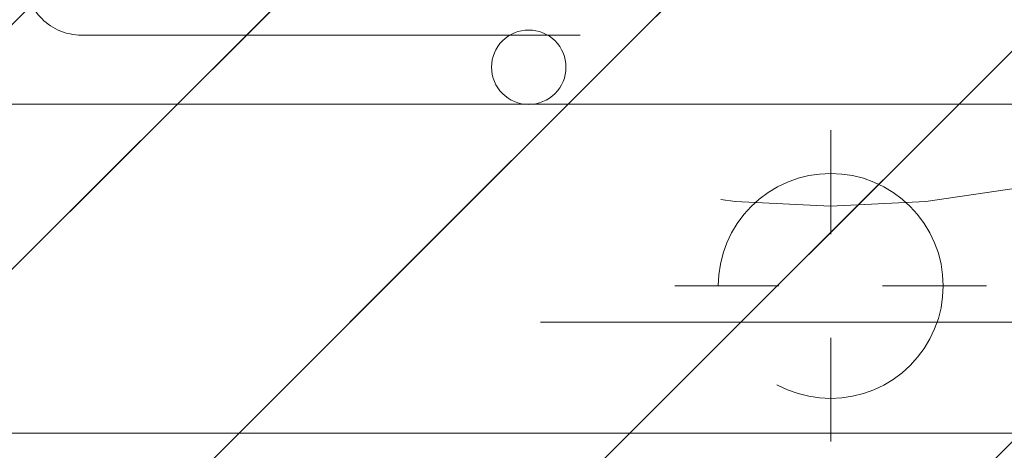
# Model space of a CAD drawing. Header units: inches. Extents: x -463 to -294, y -230 to 12.
# Tile 7 of 68: x -401.183 to -398.943, y 2.386 to 3.366. Entities that reach past the tile are written whole.
import ezdxf

# ---------------------------------------------------------------- set-up
doc = ezdxf.new("R2010")
doc.units = ezdxf.units.IN
doc.header["$LTSCALE"] = 32
doc.header["$MEASUREMENT"] = 0
doc.header["$PDMODE"] = 1
doc.header["$PDSIZE"] = -2
doc.linetypes.add('Dash Style-1', pattern=[0.083328, 0.041656, -0.041672])
for name, color, linetype, lineweight in [('DashLine', 7, 'Dash Style-1', 13), ('DashLineFill', 7, 'Dash Style-1', 13), ('Metal-DeskStructure', 7, 'Continuous', 13), ('None', 7, 'Continuous', 18), ('Wood_1-H', 7, 'Continuous', 13), ('Wood_1-V', 7, 'Continuous', 13)]:
    doc.layers.add(name, color=color, linetype=linetype, lineweight=lineweight)
pattern_1 = [(45, (0, 0), (-1.61301565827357, 1.935715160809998), []), (45, (-1.0608, 1.0608), (-0.4723460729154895, 0.4167612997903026), [])]

# ---------------------------------------------------------------- blocks, each defined once
blk = doc.blocks.new('1BRPFY-Leg_Plate (2D)')
at = {"layer": 'DashLineFill', "linetype": 'Continuous', "lineweight": 13}
h = blk.add_hatch(dxfattribs=at)
h.set_pattern_fill('Steel', color=253, style=0, pattern_type=2)
h.set_pattern_definition(pattern_1)
edge = h.paths.add_edge_path()
edge.add_arc((-1.704724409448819, -1.704724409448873), 0.125984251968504, 179.9999999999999, 269.9999999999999)
edge.add_line((-1.704724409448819, -1.830708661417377), (1.704724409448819, -1.830708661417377))
edge.add_arc((1.704724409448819, -1.704724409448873), 0.125984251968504, 270.0000000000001, 360.0000000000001)
edge.add_line((1.830708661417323, -1.704724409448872), (1.830708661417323, 1.704724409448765))
edge.add_arc((1.704724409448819, 1.704724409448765), 0.1259842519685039, 0, 90)
edge.add_line((1.704724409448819, 1.830708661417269), (-1.704724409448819, 1.830708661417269))
edge.add_arc((-1.704724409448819, 1.704724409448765), 0.1259842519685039, 90, 180)
edge.add_line((-1.830708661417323, 1.704724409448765), (-1.830708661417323, -1.704724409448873))
at = {"layer": 'DashLineFill', "flags": 128}
blk.add_lwpolyline([(-1.830708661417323, -1.704724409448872, 0.414213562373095), (-1.704724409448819, -1.830708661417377), (1.704724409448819, -1.830708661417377, 0.414213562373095), (1.830708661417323, -1.704724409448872), (1.830708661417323, 1.704724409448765, 0.414213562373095), (1.704724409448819, 1.830708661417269), (-1.704724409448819, 1.830708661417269, 0.414213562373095), (-1.830708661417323, 1.704724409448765)], format="xyb", close=True, dxfattribs=at)
blk = doc.blocks.new('1BRPX5-Util_Bkt_Sm-F (2D)')
at = {"layer": 'DashLineFill', "linetype": 'Continuous', "lineweight": 13}
h = blk.add_hatch(dxfattribs=at)
h.set_pattern_fill('Steel', color=253, style=0, pattern_type=2)
h.set_pattern_definition(pattern_1)
edge = h.paths.add_edge_path()
edge.add_line((-4.468503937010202, 4.413385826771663), (-3.12992125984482, 4.413385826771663))
edge.add_line((-3.12992125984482, 4.413385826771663), (-3.12992125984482, -1.854330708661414))
edge.add_line((-3.12992125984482, -1.854330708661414), (-4.468503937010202, -1.854330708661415))
edge.add_line((-4.468503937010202, -1.854330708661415), (-4.468503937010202, -1.988188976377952))
edge.add_line((-4.468503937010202, -1.988188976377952), (-2.421259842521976, -1.988188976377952))
edge.add_line((-2.421259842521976, -1.988188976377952), (-2.421259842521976, -2.366141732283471))
edge.add_arc((-2.303149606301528, -2.366141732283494), 0.1181102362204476, 179.9999999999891, 270.000000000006)
edge.add_line((-2.303149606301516, -2.484251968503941), (2.303149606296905, -2.484251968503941))
edge.add_arc((2.303149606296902, -2.366141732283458), 0.1181102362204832, 270.0000000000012, 359.9999999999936)
edge.add_line((2.421259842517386, -2.366141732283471), (2.421259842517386, -1.988188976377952))
edge.add_line((2.421259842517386, -1.988188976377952), (4.468503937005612, -1.988188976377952))
edge.add_line((4.468503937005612, -1.988188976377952), (4.468503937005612, -1.854330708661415))
edge.add_line((4.468503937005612, -1.854330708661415), (3.12992125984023, -1.854330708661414))
edge.add_line((3.12992125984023, -1.854330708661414), (3.12992125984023, 4.413385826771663))
edge.add_line((3.12992125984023, 4.413385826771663), (4.468503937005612, 4.413385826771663))
edge.add_line((4.468503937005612, 4.413385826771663), (4.468503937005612, 4.547244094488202))
edge.add_line((4.468503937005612, 4.547244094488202), (2.421259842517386, 4.547244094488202))
edge.add_line((2.421259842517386, 4.547244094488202), (2.421259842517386, 4.925196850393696))
edge.add_arc((2.303149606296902, 4.925196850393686), 0.1181102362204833, 5.365542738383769e-12, 89.99999999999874)
edge.add_line((2.303149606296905, 5.043307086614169), (-2.303149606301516, 5.043307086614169))
edge.add_arc((-2.303149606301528, 4.92519685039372), 0.1181102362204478, 89.99999999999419, 180.0000000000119)
edge.add_line((-2.421259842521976, 4.925196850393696), (-2.421259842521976, 4.547244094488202))
edge.add_line((-2.421259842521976, 4.547244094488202), (-4.468503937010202, 4.547244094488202))
edge.add_line((-4.468503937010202, 4.547244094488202), (-4.468503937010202, 4.413385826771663))
at = {"layer": 'DashLineFill', "flags": 128}
blk.add_lwpolyline([(-4.468503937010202, 4.413385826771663), (-3.12992125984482, 4.413385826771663), (-3.12992125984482, -1.854330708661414), (-4.468503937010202, -1.854330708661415), (-4.468503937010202, -1.988188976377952), (-2.421259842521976, -1.988188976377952), (-2.421259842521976, -2.366141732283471, 0.4142135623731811), (-2.303149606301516, -2.484251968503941), (2.303149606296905, -2.484251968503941, 0.4142135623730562), (2.421259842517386, -2.366141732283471), (2.421259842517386, -1.988188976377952), (4.468503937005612, -1.988188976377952), (4.468503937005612, -1.854330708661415), (3.12992125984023, -1.854330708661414), (3.12992125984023, 4.413385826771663), (4.468503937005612, 4.413385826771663), (4.468503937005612, 4.547244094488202), (2.421259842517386, 4.547244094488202), (2.421259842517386, 4.925196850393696, 0.4142135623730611), (2.303149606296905, 5.043307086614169), (-2.303149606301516, 5.043307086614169, 0.4142135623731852), (-2.421259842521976, 4.925196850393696), (-2.421259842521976, 4.547244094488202), (-4.468503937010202, 4.547244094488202)], format="xyb", close=True, dxfattribs=at)
blk = doc.blocks.new('Slate-LegBrace (2D)')
at = {"layer": 'DashLineFill', "linetype": 'Continuous', "lineweight": 13}
h = blk.add_hatch(dxfattribs=at)
h.set_pattern_fill('Steel', color=253, style=0, pattern_type=2)
h.set_pattern_definition(pattern_1)
edge = h.paths.add_edge_path()
edge.add_line((-2.199587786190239, -0.1351515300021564), (-1.374775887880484, -0.1351515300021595))
edge.add_arc((3.636636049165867e-15, -0.01355418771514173), 1.380142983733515, 185.0545920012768, 354.9454079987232)
edge.add_line((1.374775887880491, -0.13515153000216), (2.199718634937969, -0.1351515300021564))
edge.add_arc((6.54243738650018e-05, -0.01705725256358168), 2.202821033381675, 183.0731271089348, 356.92687289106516, ccw=False)
h = blk.add_hatch(dxfattribs=at)
h.set_pattern_fill('Steel', color=253, style=0, pattern_type=2)
h.set_pattern_definition(pattern_1)
h.paths.add_polyline_path([(-0.6866374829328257, -1.819226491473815), (-0.6783410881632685, -1.819634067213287), (-0.670124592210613, -1.820852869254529), (-0.6620671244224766, -1.822871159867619), (-0.6542462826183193, -1.825669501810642), (-0.6467373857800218, -1.829220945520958), (-0.6396127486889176, -1.833491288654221), (-0.6329409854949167, -1.83843940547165), (-0.6267863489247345, -1.844017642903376), (-0.6212081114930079, -1.850172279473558), (-0.6162599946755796, -1.856844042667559), (-0.6119896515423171, -1.863968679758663), (-0.6084382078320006, -1.871477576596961), (-0.6056398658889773, -1.879298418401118), (-0.6036215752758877, -1.887355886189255), (-0.6024027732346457, -1.89557238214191), (-0.6019951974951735, -1.903868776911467), (-0.6024027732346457, -1.912165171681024), (-0.6036215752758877, -1.92038166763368), (-0.6056398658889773, -1.928439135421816), (-0.6084382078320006, -1.936259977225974), (-0.6119896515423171, -1.943768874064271), (-0.6162599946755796, -1.950893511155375), (-0.6212081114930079, -1.957565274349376), (-0.6267863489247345, -1.963719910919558), (-0.6329409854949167, -1.969298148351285), (-0.6396127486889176, -1.974246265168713), (-0.6467373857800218, -1.978516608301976), (-0.6542462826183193, -1.982068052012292), (-0.6620671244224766, -1.984866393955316), (-0.670124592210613, -1.986884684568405), (-0.6783410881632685, -1.988103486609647), (-0.6866374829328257, -1.988511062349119), (-0.6949338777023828, -1.988103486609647), (-0.7031503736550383, -1.986884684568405), (-0.7112078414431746, -1.984866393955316), (-0.719028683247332, -1.982068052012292), (-0.7265375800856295, -1.978516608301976), (-0.7336622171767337, -1.974246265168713), (-0.7403339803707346, -1.969298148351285), (-0.7464886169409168, -1.963719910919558), (-0.7520668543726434, -1.957565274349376), (-0.7570149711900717, -1.950893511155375), (-0.7612853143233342, -1.943768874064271), (-0.7648367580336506, -1.936259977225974), (-0.7676350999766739, -1.928439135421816), (-0.7696533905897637, -1.92038166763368), (-0.7708721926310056, -1.912165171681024), (-0.7712797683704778, -1.903868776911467), (-0.7708721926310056, -1.89557238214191), (-0.7696533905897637, -1.887355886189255), (-0.7676350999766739, -1.879298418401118), (-0.7648367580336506, -1.871477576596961), (-0.7612853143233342, -1.863968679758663), (-0.7570149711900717, -1.856844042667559), (-0.7520668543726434, -1.850172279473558), (-0.7464886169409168, -1.844017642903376), (-0.7403339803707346, -1.83843940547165), (-0.7336622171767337, -1.833491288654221), (-0.7265375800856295, -1.829220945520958), (-0.719028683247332, -1.825669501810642), (-0.7112078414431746, -1.822871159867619), (-0.7031503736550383, -1.820852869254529), (-0.6949338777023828, -1.819634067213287)])
at = {"layer": 'DashLineFill', "flags": 128}
blk.add_lwpolyline([(-2.199587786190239, -0.1351515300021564), (-1.374775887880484, -0.1351515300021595, 0.9154551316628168), (1.374775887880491, -0.13515153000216), (2.199718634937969, -0.1351515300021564, -0.9477524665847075)], format="xyb", close=True, dxfattribs=at)
blk.add_lwpolyline([(-0.6866374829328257, -1.819226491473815), (-0.6783410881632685, -1.819634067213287), (-0.670124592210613, -1.820852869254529), (-0.6620671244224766, -1.822871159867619), (-0.6542462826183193, -1.825669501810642), (-0.6467373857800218, -1.829220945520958), (-0.6396127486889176, -1.833491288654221), (-0.6329409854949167, -1.83843940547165), (-0.6267863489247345, -1.844017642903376), (-0.6212081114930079, -1.850172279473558), (-0.6162599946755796, -1.856844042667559), (-0.6119896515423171, -1.863968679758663), (-0.6084382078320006, -1.871477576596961), (-0.6056398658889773, -1.879298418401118), (-0.6036215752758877, -1.887355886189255), (-0.6024027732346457, -1.89557238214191), (-0.6019951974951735, -1.903868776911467), (-0.6024027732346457, -1.912165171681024), (-0.6036215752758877, -1.92038166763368), (-0.6056398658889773, -1.928439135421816), (-0.6084382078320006, -1.936259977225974), (-0.6119896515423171, -1.943768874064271), (-0.6162599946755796, -1.950893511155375), (-0.6212081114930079, -1.957565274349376), (-0.6267863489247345, -1.963719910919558), (-0.6329409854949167, -1.969298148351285), (-0.6396127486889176, -1.974246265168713), (-0.6467373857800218, -1.978516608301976), (-0.6542462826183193, -1.982068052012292), (-0.6620671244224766, -1.984866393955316), (-0.670124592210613, -1.986884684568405), (-0.6783410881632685, -1.988103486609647), (-0.6866374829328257, -1.988511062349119), (-0.6949338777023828, -1.988103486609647), (-0.7031503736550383, -1.986884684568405), (-0.7112078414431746, -1.984866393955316), (-0.719028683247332, -1.982068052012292), (-0.7265375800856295, -1.978516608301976), (-0.7336622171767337, -1.974246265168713), (-0.7403339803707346, -1.969298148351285), (-0.7464886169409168, -1.963719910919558), (-0.7520668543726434, -1.957565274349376), (-0.7570149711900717, -1.950893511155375), (-0.7612853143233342, -1.943768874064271), (-0.7648367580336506, -1.936259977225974), (-0.7676350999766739, -1.928439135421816), (-0.7696533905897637, -1.92038166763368), (-0.7708721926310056, -1.912165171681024), (-0.7712797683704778, -1.903868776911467), (-0.7708721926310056, -1.89557238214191), (-0.7696533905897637, -1.887355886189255), (-0.7676350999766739, -1.879298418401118), (-0.7648367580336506, -1.871477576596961), (-0.7612853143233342, -1.863968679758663), (-0.7570149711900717, -1.856844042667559), (-0.7520668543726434, -1.850172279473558), (-0.7464886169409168, -1.844017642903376), (-0.7403339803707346, -1.83843940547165), (-0.7336622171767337, -1.833491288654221), (-0.7265375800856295, -1.829220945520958), (-0.719028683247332, -1.825669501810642), (-0.7112078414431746, -1.822871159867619), (-0.7031503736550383, -1.820852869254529), (-0.6949338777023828, -1.819634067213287)], close=True, dxfattribs=at)
blk = doc.blocks.new('Group-24')
at = {"layer": 'Wood_1-H'}
for points in [[(-48.14681784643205, 17.40267035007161), (-29.91847138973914, 17.40267035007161)], [(-29.91847138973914, 17.40267035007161), (-48.14681784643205, 17.40267035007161)], [(-29.91847138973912, 17.40267035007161), (-48.14681784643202, 17.40267035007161), (-48.14681784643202, 17.40267035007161), (-29.91847138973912, 17.40267035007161)]]:
    blk.add_lwpolyline(points, dxfattribs=at)
at = {"layer": 'Wood_1-V'}
for points in [[(-48.14681784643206, 18.1507018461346), (-33.64288083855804, 18.1507018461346), (-33.64288083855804, 17.40267035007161), (-48.14681784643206, 17.40267035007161), (-48.14681784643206, 18.1507018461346)], [(-48.14681784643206, 18.1507018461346), (-33.64288083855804, 18.1507018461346), (-33.64288083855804, 17.40267035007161), (-48.14681784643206, 17.40267035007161), (-48.14681784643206, 18.1507018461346)], [(-48.14681784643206, 18.1507018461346), (-48.14681784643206, 18.1507018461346), (-33.64288083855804, 18.1507018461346), (-33.64288083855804, 18.1507018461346), (-48.14681784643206, 18.1507018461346)], [(-33.64288083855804, 17.40267035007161), (-33.64288083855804, 17.40267035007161), (-48.14681784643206, 17.40267035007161), (-48.14681784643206, 17.40267035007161), (-33.64288083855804, 17.40267035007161)]]:
    blk.add_lwpolyline(points, dxfattribs=at)
at = {"layer": 'Wood_1-H', "color": 7}
for name in ['1BRPX5-Util_Bkt_Sm-F (2D)', 'Slate-LegBrace (2D)', '1BRPFY-Leg_Plate (2D)']:
    blk.add_blockref(name, (-39.87910131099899, 20.13889082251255), dxfattribs=at)
blk = doc.blocks.new('Group-28')
at = {"layer": 'DashLineFill', "linetype": 'Continuous', "lineweight": 13}
h = blk.add_hatch(dxfattribs=at)
h.set_pattern_fill('Steel', color=253, style=0, pattern_type=2)
h.set_pattern_definition(pattern_1)
h.paths.add_polyline_path([(-2.066929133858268, 1.397637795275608), (2.066929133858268, 1.397637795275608), (2.066929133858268, 0.1377952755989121), (2.106299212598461, 0.1377952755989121), (2.106299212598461, -0.1377952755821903), (2.066929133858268, -0.1377952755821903), (2.066929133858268, -5.275590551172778), (2.106299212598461, -5.275590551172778), (2.106299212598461, -5.55118110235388), (2.066929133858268, -5.55118110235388), (2.066929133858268, -5.82677165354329), (-2.066929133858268, -5.82677165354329), (-2.066929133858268, -5.55118110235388), (-2.106299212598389, -5.55118110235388), (-2.106299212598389, -5.275590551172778), (-2.066929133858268, -5.275590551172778), (-2.066929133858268, -0.1377952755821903), (-2.106299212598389, -0.1377952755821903), (-2.106299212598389, 0.1377952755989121), (-2.066929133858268, 0.1377952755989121)])
blk = doc.blocks.new('TL14_upper_leg (2D)')
at = {"layer": 'DashLine', "color": 7}
blk.add_blockref('Group-28', (0, 0), dxfattribs=at)
blk = doc.blocks.new('Group-33')
at = {"layer": 'DashLine'}
for p, q in [((0.0001991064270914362, 3.818897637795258), (0.0001991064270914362, 4.055118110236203)), ((-0.117911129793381, 3.700787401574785), (-0.3541316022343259, 3.700787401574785)), ((0.1183093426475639, 3.700787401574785), (0.3545298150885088, 3.700787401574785)), ((0.0001991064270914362, 3.582677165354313), (0.0001991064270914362, 3.346456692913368))]:
    blk.add_line(p, q, dxfattribs=at)
at = {"layer": 'DashLine', "flags": 128}
blk.add_lwpolyline([(-0.2557064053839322, 3.700787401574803), (-0.254474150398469, 3.725870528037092), (-0.2507892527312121, 3.750712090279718), (-0.2446871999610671, 3.775072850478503), (-0.2362267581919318, 3.798718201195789), (-0.2254894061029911, 3.821420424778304), (-0.2125785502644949, 3.842960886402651), (-0.1976185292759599, 3.863132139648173), (-0.180753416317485, 3.881739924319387), (-0.1621456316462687, 3.898605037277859), (-0.1419743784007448, 3.913565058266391), (-0.1204339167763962, 3.926475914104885), (-0.09773169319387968, 3.937213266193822), (-0.07408634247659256, 3.945673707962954), (-0.04972558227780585, 3.951775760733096), (-0.02488402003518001, 3.955460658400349), (0.0001991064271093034, 3.956692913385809), (0.02528223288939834, 3.955460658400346), (0.05012379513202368, 3.951775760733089), (0.07448455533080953, 3.945673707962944), (0.09812990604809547, 3.937213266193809), (0.1208321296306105, 3.926475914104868), (0.1423725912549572, 3.913565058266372), (0.1625438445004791, 3.898605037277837), (0.181151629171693, 3.881739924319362), (0.1980167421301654, 3.863132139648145), (0.2129767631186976, 3.842960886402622), (0.2258876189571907, 3.821420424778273), (0.2366249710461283, 3.798718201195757), (0.2450854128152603, 3.775072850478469), (0.2511874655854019, 3.750712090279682), (0.2548723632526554, 3.725870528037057), (0.2561046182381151, 3.700787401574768), (0.2548723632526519, 3.675704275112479), (0.251187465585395, 3.650862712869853), (0.24508541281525, 3.626501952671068), (0.2366249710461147, 3.602856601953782), (0.2258876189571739, 3.580154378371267), (0.2129767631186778, 3.55861391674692), (0.1980167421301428, 3.538442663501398), (0.1811516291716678, 3.519834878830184), (0.1625438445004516, 3.502969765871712), (0.1423725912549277, 3.488009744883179), (0.1208321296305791, 3.475098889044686), (0.09812990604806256, 3.464361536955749), (0.07448455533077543, 3.455901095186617), (0.05012379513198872, 3.449799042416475), (0.02528223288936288, 3.446114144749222), (0.0001991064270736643, 3.444881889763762), (-0.02488402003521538, 3.446114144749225), (-0.04972558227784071, 3.449799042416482), (-0.07408634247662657, 3.455901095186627), (-0.09773169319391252, 3.464361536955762), (-0.1204339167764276, 3.475098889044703), (-0.1419743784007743, 3.488009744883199), (-0.1621456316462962, 3.502969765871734), (-0.1807534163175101, 3.519834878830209), (-0.1976185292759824, 3.538442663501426), (-0.2125785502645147, 3.558613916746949), (-0.2254894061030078, 3.580154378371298), (-0.2362267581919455, 3.602856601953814), (-0.2446871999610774, 3.626501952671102), (-0.250789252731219, 3.650862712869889), (-0.2544741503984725, 3.675704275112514)], close=True, dxfattribs=at)
blk = doc.blocks.new('1BRPT9-Bracket (2D)')
at = {"layer": 'DashLineFill', "linetype": 'Continuous', "lineweight": 13}
h = blk.add_hatch(dxfattribs=at)
h.set_pattern_fill('Steel', color=253, style=0, pattern_type=2)
h.set_pattern_definition(pattern_1)
edge = h.paths.add_edge_path()
edge.add_arc((1.677931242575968, -8.488188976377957), 0.2519685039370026, 269.999999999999, 360.0000000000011)
edge.add_line((1.929899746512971, -8.488188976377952), (1.929899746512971, -7.480314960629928))
edge.add_line((1.929899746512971, -7.480314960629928), (2.323600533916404, -7.480314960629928))
edge.add_line((2.323600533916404, -7.480314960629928), (2.323600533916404, 7.461135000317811))
edge.add_line((2.323600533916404, 7.461135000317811), (1.929899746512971, 7.480314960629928))
edge.add_line((1.929899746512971, 7.480314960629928), (1.929899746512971, 8.488188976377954))
edge.add_arc((1.677931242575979, 8.488188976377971), 0.2519685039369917, 359.999999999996, 450.0000000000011)
edge.add_line((1.677931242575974, 8.740157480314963), (-2.32206875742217, 8.740157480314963))
edge.add_line((-2.32206875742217, 8.740157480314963), (-2.32206875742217, -8.74015748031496))
edge.add_line((-2.32206875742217, -8.74015748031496), (1.677931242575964, -8.74015748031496))
at = {"layer": 'DashLineFill', "linetype": 'Continuous', "lineweight": 5}
blk.add_point((0.0001991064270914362, 3.700787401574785), dxfattribs=at)
at = {"layer": 'Metal-DeskStructure', "color": 7}
blk.add_blockref('Group-33', (0, 0), dxfattribs=at)
blk = doc.blocks.new('Group-53')
at = {"layer": 'None', "color": 7}
for name, p in [('1BRPT9-Bracket (2D)', (-39.87910131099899, 14.03652861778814)), ('TL14_upper_leg (2D)', (-39.87910131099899, 20.13889082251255))]:
    blk.add_blockref(name, p, dxfattribs=at)

msp = doc.modelspace()

# ---------------------------------------------------------------- block references
at = {"layer": 'None'}
for name in ['Group-24', 'Group-53']:
    msp.add_blockref(name, (-359.4593240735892, -14.97747349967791), dxfattribs=at)

doc.saveas('drawing.dxf')
